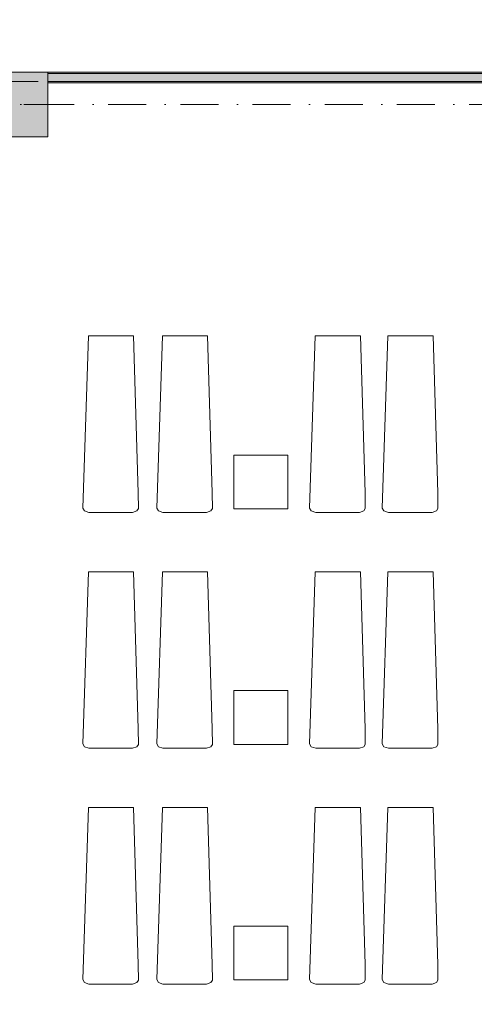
# Model space of a CAD drawing. Header units: millimetres. Extents: x -14761 to 157739, y -22400 to 107990.
# Tile 211 of 256: x 99040 to 103263, y 45642 to 54787. Entities that reach past the tile are written whole.
import ezdxf

# ---------------------------------------------------------------- set-up
doc = ezdxf.new("R2010")
doc.units = ezdxf.units.MM
doc.header["$MEASUREMENT"] = 0
doc.linetypes.add('Штриховая', pattern=[564.444447, 282.222223, -282.222223])
doc.linetypes.add('Штрихпунктирная', pattern=[670.277762, 352.777767, -176.388884, 0, -141.111112])
for name, color, linetype in [('Интерьер - лежаки 2', 7, 'Continuous'), ('Конструктив - Колонны', 7, 'Continuous'), ('Конструктив - стены бассейнов жб нов', 7, 'Continuous'), ('Элемент Модели - Зона', 7, 'Continuous'), ('Элемент Модели - Оси', 7, 'Continuous')]:
    doc.layers.add(name, color=color, linetype=linetype)

msp = doc.modelspace()

# ---------------------------------------------------------------- hatches: boundary and pattern name
at = {"layer": 'Конструктив - Колонны', "linetype": 'Continuous', "lineweight": 0, "true_color": 0x000000}
msp.add_hatch(color=18, dxfattribs=at).paths.add_polyline_path([(98700, 53700), (99300, 53700), (99300, 54300), (98700, 54300)])
at = {"layer": 'Конструктив - стены бассейнов жб нов', "linetype": 'Continuous', "lineweight": 0, "true_color": 0x000000}
for points in [[(99300, 54287.5), (99300.6, 54287.5), (99300, 54300)], [(106200, 54300), (99300, 54300), (99300.6, 54287.5), (106200, 54287.5)], [(99304.4, 54212.5), (99300.6, 54287.5), (99300, 54287.5), (99300, 54212.5)], [(99304.4, 54212.5), (106200, 54212.5), (106200, 54287.5), (99300.6, 54287.5)], [(99300, 54212.5), (99300, 54200), (99305, 54200), (99304.4, 54212.5)], [(99304.4, 54212.5), (99305, 54200), (99305, 54212.5)], [(99305, 54200), (106200, 54200), (106200, 54212.5), (99305, 54212.5)]]:
    msp.add_hatch(color=18, dxfattribs=at).paths.add_polyline_path(points)

# ---------------------------------------------------------------- linework, layer by layer
at = {"layer": 'Интерьер - лежаки 2', "color": 7, "linetype": 'Continuous', "lineweight": 15}
for p, q in [((101530.5, 50743.8), (101030.5, 50743.8)), ((101030.5, 50743.8), (101030.5, 50243.8)), ((101530.5, 50243.8), (101530.5, 50743.8)), ((101030.5, 50243.8), (101530.5, 50243.8)), ((101530.5, 48555.8), (101030.5, 48555.8)), ((101030.5, 48555.8), (101030.5, 48055.8)), ((101530.5, 48055.8), (101530.5, 48555.8)), ((101030.5, 48055.8), (101530.5, 48055.8)), ((101530.5, 46368), (101030.5, 46368)), ((101030.5, 46368), (101030.5, 45868)), ((101530.5, 45868), (101530.5, 46368)), ((101030.5, 45868), (101530.5, 45868))]:
    msp.add_line(p, q, dxfattribs=at)
at = {"layer": 'Интерьер - лежаки 2', "color": 7, "linetype": 'Continuous', "lineweight": 15, "flags": 128}
for points in [[(100141.6, 50391.1), (100143.4, 50245.9), (100129.3, 50224.5), (100088.6, 50210), (99683.7, 50210), (99641.8, 50224.5), (99625.1, 50251.4), (99678.6, 51850), (100098.6, 51850)], [(100829, 50391.1), (100830.8, 50245.9), (100816.7, 50224.5), (100776, 50210), (100371.1, 50210), (100329.2, 50224.5), (100312.5, 50251.4), (100366, 51850), (100786, 51850)], [(102248.3, 50391.1), (102250.1, 50245.9), (102236, 50224.5), (102195.3, 50210), (101790.4, 50210), (101748.5, 50224.5), (101731.8, 50251.4), (101785.3, 51850), (102205.3, 51850)], [(102923.7, 50391.1), (102925.6, 50245.9), (102911.5, 50224.5), (102870.7, 50210), (102465.9, 50210), (102424, 50224.5), (102407.3, 50251.4), (102460.7, 51850), (102880.7, 51850)], [(100141.6, 48201.1), (100143.4, 48055.9), (100129.3, 48034.5), (100088.6, 48020), (99683.7, 48019.9), (99641.8, 48034.5), (99625.1, 48061.3), (99678.6, 49660), (100098.6, 49660)], [(100829, 48201.1), (100830.8, 48055.9), (100816.7, 48034.5), (100776, 48020), (100371.1, 48019.9), (100329.2, 48034.5), (100312.5, 48061.3), (100366, 49660), (100786, 49660)], [(102248.3, 48201.1), (102250.1, 48055.9), (102236, 48034.5), (102195.3, 48020), (101790.4, 48019.9), (101748.5, 48034.5), (101731.8, 48061.3), (101785.3, 49660), (102205.3, 49660)], [(102923.7, 48201.1), (102925.6, 48055.9), (102911.5, 48034.5), (102870.7, 48020), (102465.9, 48019.9), (102424, 48034.5), (102407.3, 48061.3), (102460.7, 49660), (102880.7, 49660)], [(100141.6, 46011.1), (100143.4, 45865.9), (100129.3, 45844.5), (100088.6, 45830), (99683.7, 45829.9), (99641.8, 45844.5), (99625.1, 45871.3), (99678.6, 47470), (100098.6, 47470)], [(100829, 46011.1), (100830.8, 45865.9), (100816.7, 45844.5), (100776, 45830), (100371.1, 45829.9), (100329.2, 45844.5), (100312.5, 45871.3), (100366, 47470), (100786, 47470)], [(102248.3, 46011.1), (102250.1, 45865.9), (102236, 45844.5), (102195.3, 45830), (101790.4, 45829.9), (101748.5, 45844.5), (101731.8, 45871.3), (101785.3, 47470), (102205.3, 47470)], [(102923.7, 46011.1), (102925.6, 45865.9), (102911.5, 45844.5), (102870.7, 45830), (102465.9, 45829.9), (102424, 45844.5), (102407.3, 45871.3), (102460.7, 47470), (102880.7, 47470)]]:
    msp.add_lwpolyline(points, close=True, dxfattribs=at)
at = {"layer": 'Конструктив - Колонны', "color": 251, "linetype": 'Continuous', "lineweight": 5, "true_color": 0x575757}
msp.add_line((99080, 54000), (99380, 54000), dxfattribs=at)
at = {"layer": 'Конструктив - Колонны', "color": 251, "linetype": 'Continuous', "lineweight": 15, "true_color": 0x575757, "flags": 128}
msp.add_lwpolyline([(98700, 53700), (99300, 53700), (99300, 54300), (98700, 54300)], close=True, dxfattribs=at)
at = {"layer": 'Конструктив - стены бассейнов жб нов', "color": 251, "linetype": 'Continuous', "lineweight": 20, "true_color": 0x575757}
for p, q in [((106200, 54287.5), (99300.6, 54287.5)), ((99304.4, 54212.5), (106200, 54212.5))]:
    msp.add_line(p, q, dxfattribs=at)
at = {"layer": 'Конструктив - стены бассейнов жб нов', "color": 251, "linetype": 'Continuous', "lineweight": 20, "true_color": 0x575757, "flags": 128}
for points in [[(106200, 54300), (99300, 54300)], [(99305, 54200), (106200, 54200)]]:
    msp.add_lwpolyline(points, dxfattribs=at)
at = {"layer": 'Элемент Модели - Зона', "color": 7, "linetype": 'Штриховая', "lineweight": 15, "flags": 128}
for points in [[(95900, 63600), (95900, 54212.5), (124800, 54212.5), (124800, 58701.5), (126248.5, 60150), (130530, 60150), (130530, 71750), (95900, 71750)], [(36150, 44957.4), (36110, 44957.4), (36110, 36320), (41880.3, 36320), (41880.3, 39141.6), (45142.5, 42405.1), (45156.7, 42391), (45156.7, 42420), (63300, 42420), (63300, 42400), (77399.7, 42400), (77399.7, 42420), (114081.4, 42420), (117316.7, 39176.5), (117320.1, 38841.9), (117320.1, 36305), (117360, 36305), (117360, 34300), (117120, 34300), (117120, 35700), (116700, 35700), (116700, 36100), (108300, 36100), (108300, 35700), (107700, 35700), (107700, 36100), (99320, 36100), (99320, 26970), (107700, 26970), (107700, 27650), (108300, 27650), (108300, 26460), (112380, 26460), (112380, 27370), (112500, 27370), (112500, 21180.1), (117120, 21180.1), (117120, 26250), (116650, 26250), (116650, 27750), (117120, 27750), (117120, 32800), (117360, 32800), (117360, 20150.1), (117120, 20150.1), (117120, 20940.1), (99320, 20940.1), (99320, 14650.1), (117120, 14650.1), (117120, 17700.1), (116700.1, 17700.1), (116700.1, 18325.6), (117120, 18325.6), (117120, 18650.1), (117360, 18650.1), (117360, 18320.1), (120850, 18320.1), (120850, 37205.1), (120238.9, 37205.1), (120238.9, 45000), (125700, 45000), (125700, 45300), (126300, 45300), (126300, 45000), (141025, 45000), (141025, 45100), (140125, 45100), (140125, 47500), (132700, 47500), (132700, 53680), (130530, 53680), (130530, 54300), (129182.9, 54300), (126300, 54300), (126300, 53700), (125700, 53700), (125700, 54212.5), (124799.8, 54212.5), (117300, 54212.5), (117300, 53700), (116700, 53700), (116700, 54212.5), (108300, 54212.5), (108300, 53700), (107700, 53700), (107700, 54212.5), (99300, 54212.5), (99300, 53700), (98700, 53700), (98700, 54212.5), (90650, 54212.5), (90650, 53700), (90050, 53700), (89950, 53700), (89950, 48632.8), (77450.1, 48632.8), (77450.1, 53800), (77450.1, 61690), (77460.1, 61690), (77460.1, 67850), (74720, 67850), (74720, 59730), (73964.5, 59730), (73964.5, 54212), (72300.1, 54212), (72300.1, 53700), (71700.1, 53700), (71700.1, 54212), (63300, 54212), (63300, 53700), (62700, 53700), (62700, 54212), (61025, 54212), (61025, 46500), (61025, 45000), (54300, 45000), (54300, 44700), (53700, 44700), (53700, 45000), (45300, 45000), (45300, 44700), (44700, 44700), (44700, 45000), (36750, 45000), (36750, 44700), (36150, 44700)]]:
    msp.add_lwpolyline(points, close=True, dxfattribs=at)
at = {"layer": 'Элемент Модели - Оси', "color": 7, "linetype": 'Штрихпунктирная', "lineweight": 15}
msp.add_line((-12760.6, 54000), (155650, 54000), dxfattribs=at)

doc.saveas('drawing.dxf')
